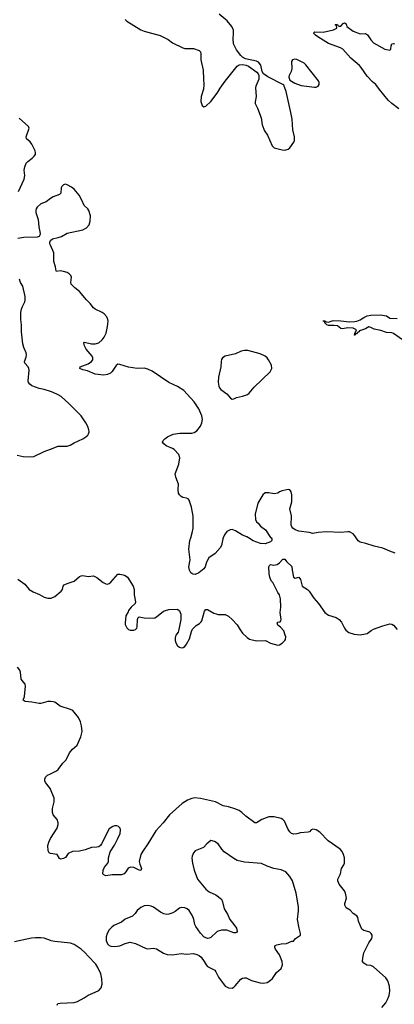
# Model space of a CAD drawing. Header units: inches. Extents: x 884691 to 1028259, y 526745 to 653629.
# Tile 109 of 241: x 959650 to 963919, y 584681 to 595907. Entities that reach past the tile are written whole.
import ezdxf

# ---------------------------------------------------------------- set-up
doc = ezdxf.new("R2010")
doc.units = ezdxf.units.IN
doc.header["$MEASUREMENT"] = 0
for name, color, linetype in [('A9558', 7, 'Continuous'), ('A9559', 7, 'Continuous'), ('A9568', 7, 'Continuous'), ('A9569', 7, 'Continuous')]:
    doc.layers.add(name, color=color, linetype=linetype)

msp = doc.modelspace()

# ---------------------------------------------------------------- linework, layer by layer
at = {"layer": 'A9558', "color": 6}
for points, elevation in [([(959629, 589529), (959710, 589472), (959759, 589410), (959803, 589383), (959875, 589355), (959930, 589324), (959970, 589311), (960000, 589312)], 2200), ([(960000, 588133), (959970, 588134), (959890, 588111), (959870, 588110), (959790, 588127), (959714, 588134), (959690, 588150), (959703, 588190), (959716, 588310), (959712, 588330), (959667, 588387), (959660, 588470), (959651, 588490), (959625, 588525)], 2200), ([(960000, 587136), (959999, 587139), (959944, 587210), (959937, 587230), (959938, 587250), (959945, 587270), (959968, 587292), (960000, 587308)], 2200), ([(960000, 586401), (959987, 586407), (959973, 586430), (959972, 586492), (959981, 586530), (959999, 586570), (960000, 586572)], 2200), ([(960000, 585409), (959930, 585434), (959890, 585441), (959830, 585441), (959784, 585436), (959590, 585394)], 2300)]:
    msp.add_lwpolyline(points, dxfattribs=dict(at, elevation=elevation))
at = {"layer": 'A9559', "color": 6}
for points, elevation in [([(959636, 593950), (959701, 594090), (959707, 594130), (959701, 594190), (959708, 594230), (959725, 594270), (959741, 594290), (959793, 594327), (959816, 594350), (959829, 594370), (959830, 594390), (959825, 594410), (959790, 594487), (959770, 594514), (959726, 594550), (959725, 594570), (959756, 594670), (959750, 594690), (959643, 594783)], 2200), ([(960000, 593867), (959950, 593831), (959890, 593806), (959850, 593770), (959839, 593750), (959833, 593730), (959834, 593710), (959859, 593630), (959866, 593546), (959883, 593470), (959880, 593450), (959870, 593436), (959850, 593428), (959696, 593424), (959630, 593414)], 2200), ([(960000, 593337), (959994, 593350), (959993, 593370), (960000, 593390), (960000, 593390)], 2200), ([(960000, 591667), (959930, 591691), (959870, 591701), (959790, 591731), (959764, 591750), (959750, 591770), (959746, 591790), (959758, 591910), (959755, 591930), (959745, 591950), (959710, 591990), (959705, 592010), (959722, 592058), (959726, 592090), (959723, 592110), (959697, 592170), (959686, 592210), (959671, 592350), (959671, 592430), (959661, 592490), (959664, 592570), (959670, 592608), (959681, 592639), (959708, 592692), (959713, 592710), (959713, 592750), (959685, 592870), (959660, 592910), (959646, 592950)], 2300), ([(959622, 590942), (959690, 590926), (959770, 590923), (959810, 590926), (959930, 590984), (960000, 591010)], 2300)]:
    msp.add_lwpolyline(points, dxfattribs=dict(at, elevation=elevation))
at = {"layer": 'A9568', "color": 6}
for points, elevation in [([(961969, 590000), (961964, 589990), (961949, 589911), (961936, 589884), (961878, 589822), (961807, 589770), (961778, 589722), (961764, 589670), (961750, 589646), (961690, 589601), (961650, 589583), (961625, 589585), (961610, 589592), (961601, 589601), (961586, 589630), (961578, 589670), (961594, 589750), (961577, 589870), (961590, 589970), (961599, 590000)], 2200), ([(962514, 590000), (962524, 589990), (962523, 589970), (962507, 589953), (962448, 589932), (962396, 589936), (962310, 589967), (962256, 590000)], 2200), ([(963930, 589826), (963870, 589846), (963790, 589881), (963690, 589903), (963596, 589936), (963531, 589951), (963507, 589967), (963486, 590000)], 2200), ([(960000, 589312), (960010, 589313), (960050, 589332), (960122, 589390), (960136, 589410), (960147, 589450), (960158, 589462), (960190, 589479), (960270, 589507), (960330, 589557), (960350, 589567), (960370, 589571), (960430, 589558), (960490, 589565), (960530, 589546), (960601, 589490), (960630, 589475), (960650, 589472), (960670, 589479), (960690, 589495), (960770, 589584), (960790, 589587), (960830, 589577), (960851, 589570), (960877, 589550), (960944, 589450), (960955, 589410), (960955, 589350), (960969, 589270), (960964, 589250), (960919, 589210), (960889, 589170), (960885, 589155), (960859, 589110), (960850, 589030), (960853, 589010), (960870, 588975), (960890, 588956), (960910, 588948), (960950, 588947), (960970, 588956), (960985, 588970), (960990, 588985), (960994, 589070), (961001, 589090), (961010, 589099), (961070, 589086), (961170, 589085), (961190, 589089), (961210, 589100), (961290, 589162), (961310, 589172), (961350, 589181), (961450, 589187), (961470, 589166), (961485, 589130), (961485, 589070), (961465, 588955), (961454, 588926), (961429, 588890), (961422, 588858), (961421, 588830), (961430, 588801), (961450, 588770), (961470, 588753), (961490, 588747), (961512, 588750), (961530, 588762), (961550, 588787), (961586, 588850), (961607, 588933), (961621, 588959), (961660, 589000), (961698, 589022), (961719, 589041), (961727, 589053), (961757, 589163), (961770, 589181), (961779, 589181), (961790, 589182), (961862, 589142), (961890, 589132), (961910, 589126), (961990, 589126), (962028, 589108), (962070, 589070), (962128, 589008), (962162, 588950), (962190, 588914), (962244, 588864), (962270, 588846), (962350, 588824), (962450, 588829), (962510, 588797), (962590, 588777), (962610, 588779), (962642, 588798), (962671, 588829), (962678, 588842), (962681, 588870), (962677, 588890), (962659, 588939), (962621, 588981), (962590, 589005), (962583, 589030), (962590, 589037), (962618, 589042), (962627, 589053), (962630, 589070), (962619, 589150), (962627, 589210), (962624, 589304), (962610, 589350), (962590, 589375), (962533, 589490), (962516, 589510), (962499, 589550), (962492, 589590), (962489, 589670), (962495, 589685), (962510, 589694), (962548, 589688), (962583, 589697), (962610, 589716), (962650, 589758), (962670, 589756), (962691, 589730), (962753, 589673), (962756, 589630), (962772, 589550), (962790, 589538), (962830, 589552), (962850, 589525), (962868, 589448), (962929, 589410), (962949, 589390), (963003, 589310), (963057, 589250), (963128, 589148), (963170, 589119), (963255, 589090), (963289, 589069), (963317, 589037), (963350, 588971), (963367, 588947), (963402, 588922), (963461, 588901), (963530, 588895), (963590, 588904), (963610, 588910), (963656, 588944), (963683, 588957), (963790, 588998), (963870, 589018), (963890, 589015), (963910, 589004), (963950, 588956)], 2200), ([(960000, 587308), (960070, 587342), (960090, 587359), (960141, 587430), (960178, 587470), (960217, 587550), (960253, 587590), (960305, 587635), (960345, 587730), (960360, 587790), (960356, 587856), (960343, 587903), (960321, 587950), (960257, 588030), (960230, 588044), (960110, 588081), (960050, 588127), (960030, 588131), (960000, 588133)], 2200), ([(960000, 586572), (960076, 586690), (960088, 586730), (960087, 586750), (960075, 586790), (960030, 586842), (960023, 586870), (960025, 586915), (960041, 586990), (960043, 587030), (960000, 587136)], 2200), ([(963776, 584644), (963821, 584699), (963842, 584738), (963859, 584781), (963867, 584830), (963865, 584890), (963844, 584950), (963823, 584983), (963681, 585110), (963650, 585123), (963607, 585127), (963570, 585150), (963558, 585170), (963559, 585210), (963572, 585270), (963630, 585381), (963662, 585430), (963668, 585450), (963667, 585470), (963657, 585490), (963642, 585502), (963629, 585509), (963570, 585522), (963550, 585538), (963510, 585630), (963502, 585670), (963492, 585690), (963450, 585718), (963416, 585756), (963370, 585783), (963356, 585810), (963355, 585830), (963374, 585890), (963363, 585950), (963350, 585976), (963290, 586051), (963274, 586090), (963277, 586110), (963305, 586170), (963317, 586230), (963344, 586270), (963350, 586290), (963350, 586350), (963342, 586390), (963324, 586424), (963301, 586450), (963166, 586546), (963070, 586643), (963030, 586669), (962990, 586678), (962971, 586670), (962951, 586649), (962937, 586643), (962850, 586638), (962810, 586625), (962770, 586623), (962749, 586630), (962727, 586647), (962710, 586675), (962666, 586770), (962650, 586790), (962630, 586799), (962550, 586818), (962490, 586818), (962410, 586789), (962350, 586750), (962330, 586752), (962228, 586828), (962182, 586870), (962150, 586890), (962102, 586910), (962030, 586934), (961970, 586944), (961882, 586990), (961710, 587028), (961645, 587035), (961612, 587028), (961564, 587010), (961501, 586970), (961357, 586843), (961284, 586750), (961202, 586658), (961112, 586510), (961052, 586428), (961031, 586389), (961013, 586310), (961018, 586278), (961039, 586230), (961032, 586208), (961010, 586211), (960950, 586243), (960914, 586246), (960886, 586234), (960859, 586190), (960842, 586170), (960810, 586157), (960702, 586158), (960630, 586148), (960610, 586158), (960599, 586170), (960601, 586210), (960615, 586245), (960655, 586290), (960661, 586310), (960660, 586350), (960681, 586419), (960730, 586494), (960770, 586570), (960794, 586630), (960800, 586670), (960795, 586690), (960777, 586710), (960757, 586717), (960730, 586717), (960710, 586710), (960670, 586682), (960583, 586510), (960569, 586491), (960550, 586478), (960530, 586472), (960470, 586468), (960396, 586444), (960331, 586429), (960250, 586423), (960201, 586399), (960170, 586355), (960150, 586345), (960118, 586338), (960103, 586343), (960078, 586390), (960001, 586401), (960000, 586401)], 2200), ([(960078, 584670), (960083, 584690), (960110, 584696), (960270, 584703), (960310, 584715), (960386, 584754), (960430, 584786), (960510, 584818), (960550, 584840), (960578, 584870), (960591, 584910), (960587, 584970), (960575, 585030), (960541, 585101), (960518, 585138), (960430, 585229), (960397, 585270), (960351, 585311), (960270, 585363), (960230, 585378), (960050, 585396), (960010, 585406), (960000, 585409)], 2300)]:
    msp.add_lwpolyline(points, dxfattribs=dict(at, elevation=elevation))
at = {"layer": 'A9568', "color": 6, "elevation": 2300}
msp.add_lwpolyline([(961830, 586548), (961781, 586510), (961744, 586470), (961650, 586430), (961630, 586410), (961614, 586370), (961613, 586347), (961620, 586290), (961638, 586210), (961678, 586110), (961770, 585995), (961810, 585965), (961885, 585930), (961950, 585879), (961962, 585850), (961980, 585770), (962017, 585710), (962043, 585650), (962092, 585592), (962119, 585550), (962129, 585511), (962120, 585500), (962110, 585496), (962090, 585498), (962010, 585526), (961950, 585527), (961902, 585510), (961830, 585444), (961810, 585435), (961793, 585433), (961770, 585438), (961750, 585450), (961710, 585493), (961656, 585570), (961645, 585590), (961634, 585650), (961620, 585690), (961582, 585750), (961558, 585770), (961530, 585781), (961490, 585784), (961470, 585776), (961422, 585738), (961396, 585724), (961350, 585708), (961326, 585706), (961293, 585713), (961256, 585730), (961174, 585790), (961150, 585802), (961110, 585809), (961070, 585803), (961030, 585786), (960990, 585752), (960965, 585715), (960934, 585686), (960870, 585661), (960850, 585651), (960810, 585617), (960722, 585578), (960698, 585562), (960670, 585530), (960646, 585490), (960634, 585450), (960634, 585410), (960649, 585369), (960670, 585351), (960690, 585344), (960730, 585341), (960790, 585347), (960850, 585374), (960910, 585388), (960970, 585373), (961090, 585316), (961110, 585313), (961170, 585320), (961210, 585313), (961290, 585263), (961330, 585250), (961390, 585246), (961490, 585262), (961550, 585254), (961630, 585259), (961670, 585248), (961696, 585236), (961718, 585218), (961751, 585171), (961774, 585130), (961790, 585111), (961872, 585072), (961887, 585050), (961916, 584990), (961990, 584890), (962030, 584868), (962070, 584867), (962090, 584877), (962107, 584893), (962170, 584969), (962190, 584980), (962210, 584985), (962230, 584983), (962290, 584952), (962390, 584926), (962430, 584921), (962470, 584929), (962490, 584940), (962530, 584975), (962576, 585044), (962630, 585090), (962646, 585130), (962641, 585170), (962610, 585247), (962564, 585310), (962557, 585330), (962559, 585341), (962562, 585350), (962582, 585358), (962631, 585369), (962690, 585373), (962750, 585401), (962770, 585400), (962794, 585430), (962851, 585470), (962851, 585490), (962834, 585550), (962815, 585650), (962828, 585748), (962828, 585792), (962799, 585950), (962758, 586090), (962730, 586139), (962682, 586190), (962630, 586213), (962548, 586228), (962470, 586256), (962407, 586287), (962210, 586302), (962130, 586321), (962090, 586343), (961981, 586421), (961952, 586452), (961910, 586512), (961870, 586537)], close=True, dxfattribs=at)
at = {"layer": 'A9569', "color": 6}
for points, elevation in [([(960853, 595910), (960872, 595890), (961030, 595792), (961070, 595777), (961250, 595728), (961343, 595683), (961390, 595644), (961510, 595586), (961530, 595580), (961630, 595577), (961695, 595555), (961710, 595539), (961716, 595516), (961713, 595450), (961742, 595330), (961743, 595230), (961750, 595170), (961744, 595116), (961718, 595030), (961716, 594976), (961729, 594929), (961750, 594914), (961770, 594922), (961830, 594976), (961901, 595070), (961934, 595126), (961993, 595207), (962130, 595379), (962150, 595393), (962190, 595398), (962229, 595389), (962256, 595376), (962351, 595310), (962369, 595289), (962376, 595270), (962377, 595230), (962340, 595150), (962337, 595130), (962343, 595030), (962334, 594970), (962335, 594950), (962360, 594900), (962400, 594790), (962413, 594710), (962441, 594641), (962473, 594590), (962529, 594470), (962550, 594447), (962642, 594422), (962670, 594420), (962710, 594430), (962730, 594448), (962774, 594510), (962781, 594530), (962781, 594570), (962762, 594650), (962754, 594774), (962741, 594850), (962687, 595090), (962659, 595159), (962650, 595170), (962476, 595256), (962428, 595288), (962415, 595315), (962397, 595390), (962370, 595423), (962350, 595434), (962222, 595462), (962190, 595480), (962170, 595499), (962122, 595562), (962088, 595630), (962081, 595690), (962088, 595750), (962086, 595786), (962067, 595830), (962014, 595894), (961924, 595970)], 2200), ([(963970, 594890), (963891, 594950), (963851, 594990), (963752, 595110), (963709, 595169), (963670, 595200), (963610, 595263), (963543, 595363), (963524, 595384), (963425, 595470), (963331, 595571), (963305, 595585), (963170, 595634), (963049, 595710), (963022, 595730), (963002, 595750), (963002, 595758), (963012, 595768), (963110, 595765), (963226, 595790), (963266, 595810), (963262, 595842), (963246, 595850), (963250, 595854), (963270, 595854), (963278, 595838), (963290, 595834), (963310, 595834), (963336, 595864), (963350, 595871), (963370, 595858), (963378, 595830), (963450, 595776), (963530, 595745), (963588, 595748), (963601, 595741), (963613, 595733), (963650, 595678), (963683, 595643), (963810, 595570), (963870, 595558), (963879, 595570), (963883, 595610), (963890, 595631), (963910, 595635), (963922, 595630)], 2100), ([(960000, 593390), (960023, 593410), (960090, 593424), (960125, 593435), (960190, 593474), (960368, 593512), (960410, 593535), (960440, 593570), (960453, 593610), (960457, 593670), (960439, 593730), (960426, 593750), (960386, 593790), (960359, 593850), (960327, 593907), (960270, 593974), (960239, 593999), (960190, 594026), (960170, 594030), (960150, 594024), (960130, 594005), (960124, 593990), (960118, 593930), (960105, 593915), (960030, 593889), (960000, 593867)], 2200), ([(961599, 590000), (961620, 590070), (961626, 590110), (961625, 590245), (961607, 590350), (961580, 590430), (961570, 590444), (961552, 590452), (961510, 590461), (961491, 590471), (961471, 590490), (961461, 590510), (961456, 590550), (961459, 590610), (961428, 590690), (961422, 590730), (961462, 590838), (961473, 590910), (961464, 590950), (961410, 591007), (961390, 591020), (961320, 591050), (961292, 591070), (961279, 591090), (961284, 591110), (961304, 591130), (961333, 591150), (961398, 591182), (961474, 591194), (961610, 591192), (961640, 591200), (961670, 591219), (961709, 591271), (961726, 591310), (961734, 591350), (961725, 591390), (961690, 591470), (961638, 591550), (961559, 591639), (961519, 591679), (961450, 591724), (961350, 591772), (961159, 591899), (961110, 591922), (961070, 591933), (960990, 591931), (960890, 591944), (960790, 591976), (960770, 591979), (960750, 591965), (960704, 591896), (960684, 591876), (960650, 591861), (960610, 591856), (960510, 591864), (960424, 591904), (960370, 591916), (960337, 591930), (960338, 591950), (960430, 591982), (960470, 592009), (960484, 592030), (960483, 592050), (960474, 592070), (960408, 592150), (960387, 592190), (960382, 592218), (960390, 592230), (960470, 592213), (960510, 592211), (960550, 592224), (960590, 592256), (960614, 592286), (960635, 592335), (960649, 592409), (960657, 592470), (960655, 592490), (960641, 592521), (960612, 592552), (960588, 592568), (960510, 592606), (960490, 592621), (960453, 592670), (960410, 592714), (960330, 592810), (960279, 592850), (960238, 592890), (960234, 592910), (960239, 592970), (960231, 592990), (960212, 593010), (960190, 593025), (960150, 593037), (960110, 593042), (960070, 593037), (960064, 593044), (960056, 593090), (960037, 593150), (960039, 593250), (960000, 593337)], 2200), ([(964038, 592238), (963910, 592331), (963890, 592337), (963830, 592339), (963764, 592364), (963690, 592377), (963650, 592399), (963630, 592405), (963590, 592384), (963521, 592359), (963516, 592350), (963500, 592340), (963490, 592324), (963474, 592326), (963474, 592314), (963469, 592309), (963466, 592310), (963468, 592330), (963488, 592370), (963449, 592389), (963390, 592393), (963330, 592381), (963310, 592387), (963270, 592415), (963230, 592422), (963170, 592422), (963150, 592427), (963126, 592450), (963125, 592465), (963108, 592470), (963110, 592474), (963127, 592473), (963142, 592462), (963170, 592457), (963210, 592475), (963230, 592478), (963310, 592475), (963410, 592463), (963470, 592466), (963493, 592470), (963530, 592486), (963570, 592513), (963610, 592530), (963650, 592538), (963761, 592541), (963830, 592531), (963870, 592505), (963950, 592500)], 2100), ([(960000, 591010), (960090, 591043), (960114, 591046), (960190, 591043), (960225, 591055), (960270, 591082), (960371, 591129), (960403, 591150), (960425, 591170), (960434, 591186), (960440, 591210), (960439, 591230), (960426, 591270), (960405, 591310), (960349, 591390), (960209, 591530), (960121, 591610), (960090, 591630), (960030, 591657), (960000, 591667)], 2300), ([(963486, 590000), (963470, 590024), (963450, 590045), (963410, 590067), (963390, 590069), (963310, 590059), (963148, 590068), (963050, 590061), (962989, 590049), (962950, 590060), (962830, 590077), (962791, 590091), (962763, 590110), (962750, 590125), (962745, 590145), (962748, 590250), (962730, 590330), (962752, 590410), (962752, 590490), (962744, 590524), (962727, 590547), (962710, 590550), (962643, 590537), (962610, 590524), (962590, 590510), (962550, 590500), (962490, 590512), (962449, 590511), (962419, 590490), (962365, 590395), (962334, 590270), (962336, 590210), (962350, 590183), (962368, 590168), (962394, 590134), (962452, 590092), (962510, 590004), (962514, 590000)], 2200), ([(962256, 590000), (962239, 590010), (962190, 590030), (962110, 590081), (962070, 590093), (962048, 590092), (962010, 590070), (961985, 590035), (961969, 590000)], 2200)]:
    msp.add_lwpolyline(points, dxfattribs=dict(at, elevation=elevation))
at = {"layer": 'A9569', "color": 6, "elevation": 2200}
for points in [[(962784, 595456), (962760, 595450), (962748, 595430), (962751, 595349), (962743, 595317), (962720, 595270), (962718, 595250), (962730, 595219), (962784, 595184), (962858, 595158), (963010, 595138), (963030, 595138), (963050, 595149), (963063, 595170), (963062, 595190), (963054, 595210), (962910, 595393), (962890, 595410), (962810, 595452)], [(962210, 592137), (962172, 592128), (962110, 592099), (961990, 592070), (961960, 592050), (961949, 592031), (961944, 592010), (961943, 591950), (961915, 591830), (961913, 591773), (961921, 591730), (961928, 591710), (961943, 591690), (962010, 591643), (962052, 591592), (962070, 591580), (962090, 591583), (962121, 591599), (962190, 591613), (962246, 591634), (962266, 591650), (962321, 591719), (962506, 591894), (962524, 591930), (962521, 591970), (962487, 592030), (962472, 592050), (962446, 592070), (962390, 592097), (962250, 592134)]]:
    msp.add_lwpolyline(points, close=True, dxfattribs=at)

doc.saveas('drawing.dxf')
